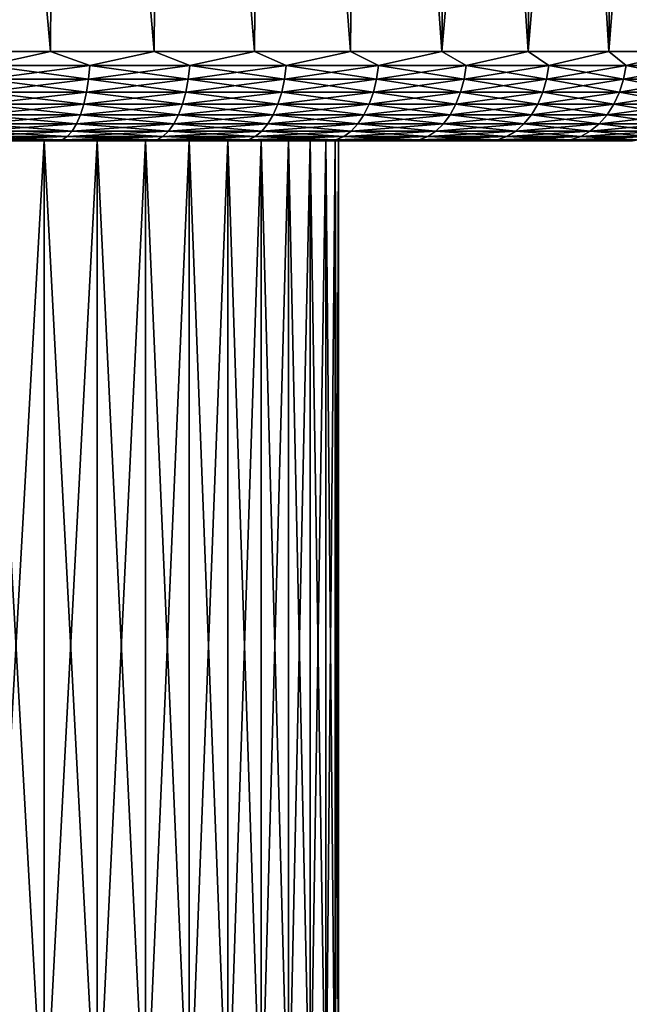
# Model space of a CAD drawing. Header units: metres. Extents: x -150 to 146, y -127 to 82.
# Tile 74 of 256: x -65 to -51, y 35 to 56. Entities that reach past the tile are written whole.
import ezdxf

# ---------------------------------------------------------------- set-up
doc = ezdxf.new("R2010")
doc.units = ezdxf.units.M
doc.layers.add('solid_ELLA_AP_WANNE_SW0001', color=7, linetype='CONTINUOUS')

msp = doc.modelspace()

# ---------------------------------------------------------------- linework, layer by layer
at = {"layer": 'solid_ELLA_AP_WANNE_SW0001'}
for points in [[(-64.155479, 55.466671, -30.194393), (-66.498657, 55.466675, -30.935938), (-66.386978, 80.5, -31.337215)], [(-64.155479, 55.466671, 30.194387), (-66.386879, 80.5, 31.337181), (-66.498657, 55.466675, 30.935932)], [(-64.155479, 55.466671, -30.194393), (-66.386978, 80.5, -31.337215), (-64.013046, 80.5, -30.586546)], [(-64.155479, 55.466671, 30.194387), (-64.012924, 80.5, 30.586496), (-66.386879, 80.5, 31.337181)], [(-61.875938, 55.466671, -29.275658), (-64.155479, 55.466671, -30.194393), (-64.013046, 80.5, -30.586546)], [(-61.875938, 55.466671, 29.275652), (-64.012924, 80.5, 30.586496), (-64.155479, 55.466671, 30.194387)], [(-61.875938, 55.466671, -29.275658), (-64.013046, 80.5, -30.586546), (-61.705914, 80.5, -29.655939)], [(-61.875938, 55.466671, 29.275652), (-61.705772, 80.5, 29.65587), (-64.012924, 80.5, 30.586496)], [(-59.67342, 55.466671, -28.18512), (-61.875938, 55.466671, -29.275658), (-61.705914, 80.5, -29.655939)], [(-59.67342, 55.466671, 28.185114), (-61.705772, 80.5, 29.65587), (-61.875938, 55.466671, 29.275652)], [(-59.67342, 55.466671, -28.18512), (-61.705914, 80.5, -29.655939), (-59.471371, 80.5, -28.549967)], [(-59.67342, 55.466671, 28.185114), (-59.471218, 80.5, 28.549877), (-61.705772, 80.5, 29.65587)], [(-57.560841, 55.466671, -26.92918), (-59.67342, 55.466671, -28.18512), (-59.471371, 80.5, -28.549967)], [(-57.560841, 55.466671, 26.929174), (-59.471218, 80.5, 28.549877), (-59.67342, 55.466671, 28.185114)], [(-57.560841, 55.466671, -26.92918), (-59.471371, 80.5, -28.549967), (-57.335976, 80.5, -27.280058)], [(-57.560841, 55.466671, 26.929174), (-57.335819, 80.5, 27.279949), (-59.471218, 80.5, 28.549877)], [(-55.550602, 55.466671, -25.515211), (-57.560841, 55.466671, -26.92918), (-57.335976, 80.5, -27.280058)], [(-55.550602, 55.466671, 25.515205), (-57.335819, 80.5, 27.279949), (-57.560841, 55.466671, 26.929174)], [(-55.550602, 55.466671, -25.515211), (-57.335976, 80.5, -27.280058), (-55.295624, 80.5, -25.844917)], [(-55.550602, 55.466671, 25.515205), (-55.295467, 80.5, 25.844791), (-57.335819, 80.5, 27.279949)], [(-55.550602, 55.466671, -25.515211), (-55.295624, 80.5, -25.844917), (-53.379036, 80.5, -24.264578)], [(-53.654499, 55.466671, -23.951508), (-55.550602, 55.466671, -25.515211), (-53.379036, 80.5, -24.264578)], [(-53.654499, 55.466671, 23.951502), (-55.295467, 80.5, 25.844791), (-55.550602, 55.466671, 25.515205)], [(-53.654499, 55.466671, 23.951502), (-53.37888, 80.5, 24.264435), (-55.295467, 80.5, 25.844791)], [(-53.654499, 55.466671, -23.951508), (-53.379036, 80.5, -24.264578), (-51.582611, 80.5, -22.535196)], [(-51.883663, 55.466671, -22.247248), (-53.654499, 55.466671, -23.951508), (-51.582611, 80.5, -22.535196)], [(-51.883663, 55.466671, 22.24724), (-53.37888, 80.5, 24.264435), (-53.654499, 55.466671, 23.951502)], [(-51.883663, 55.466671, 22.24724), (-51.582466, 80.5, 22.535038), (-53.37888, 80.5, 24.264435)], [(-51.883663, 55.466671, -22.247248), (-51.582611, 80.5, -22.535196), (-49.927692, 80.5, -20.679173)], [(-50.248478, 55.466671, -20.41243), (-51.883663, 55.466671, -22.247248), (-49.927692, 80.5, -20.679173)], [(-50.248478, 55.466671, 20.412424), (-51.582466, 80.5, 22.535038), (-51.883663, 55.466671, 22.24724)], [(-50.248478, 55.466671, 20.412424), (-49.927555, 80.5, 20.679001), (-51.582466, 80.5, 22.535038)], [(-65.552063, 55.15744, -30.629459), (-66.498657, 55.466675, -30.935938), (-64.155479, 55.466671, -30.194393)], [(-64.155479, 55.466671, 30.194387), (-66.498657, 55.466675, 30.935932), (-65.552063, 55.15744, 30.629454)], [(-65.552063, 55.15744, -30.629459), (-64.155479, 55.466671, -30.194393), (-63.289539, 55.15744, -29.837769)], [(-64.155479, 55.466671, 30.194387), (-65.552063, 55.15744, 30.629454), (-63.289539, 55.15744, 29.837763)], [(-63.289539, 55.15744, -29.837769), (-64.155479, 55.466671, -30.194393), (-61.875938, 55.466671, -29.275658)], [(-61.875938, 55.466671, 29.275652), (-64.155479, 55.466671, 30.194387), (-63.289539, 55.15744, 29.837763)], [(-63.289539, 55.15744, -29.837769), (-61.875938, 55.466671, -29.275658), (-61.092506, 55.15744, -28.879213)], [(-61.875938, 55.466671, 29.275652), (-63.289539, 55.15744, 29.837763), (-61.092506, 55.15744, 28.879206)], [(-61.092506, 55.15744, -28.879213), (-61.875938, 55.466671, -29.275658), (-59.67342, 55.466671, -28.18512)], [(-59.67342, 55.466671, 28.185114), (-61.875938, 55.466671, 29.275652), (-61.092506, 55.15744, 28.879206)], [(-61.092506, 55.15744, -28.879213), (-59.67342, 55.466671, -28.18512), (-58.973248, 55.15744, -27.759151)], [(-59.67342, 55.466671, 28.185114), (-61.092506, 55.15744, 28.879206), (-58.973248, 55.15744, 27.759146)], [(-58.973248, 55.15744, -27.759151), (-59.67342, 55.466671, -28.18512), (-57.560841, 55.466671, -26.92918)], [(-57.560841, 55.466671, 26.929174), (-59.67342, 55.466671, 28.185114), (-58.973248, 55.15744, 27.759146)], [(-58.973248, 55.15744, -27.759151), (-57.560841, 55.466671, -26.92918), (-56.943619, 55.15744, -26.48385)], [(-57.560841, 55.466671, 26.929174), (-58.973248, 55.15744, 27.759146), (-56.943619, 55.15744, 26.483845)], [(-56.943619, 55.15744, -26.48385), (-57.560841, 55.466671, -26.92918), (-55.550602, 55.466671, -25.515211)], [(-55.550602, 55.466671, 25.515205), (-57.560841, 55.466671, 26.929174), (-56.943619, 55.15744, 26.483845)], [(-56.943619, 55.15744, -26.48385), (-55.550602, 55.466671, -25.515211), (-55.014965, 55.15744, -25.060442)], [(-55.550602, 55.466671, 25.515205), (-56.943619, 55.15744, 26.483845), (-55.014965, 55.15744, 25.060436)], [(-55.014965, 55.15744, -25.060442), (-55.550602, 55.466671, -25.515211), (-53.654499, 55.466671, -23.951508)], [(-53.654499, 55.466671, 23.951502), (-55.550602, 55.466671, 25.515205), (-55.014965, 55.15744, 25.060436)], [(-55.014965, 55.15744, -25.060442), (-53.654499, 55.466671, -23.951508), (-53.198078, 55.15744, -23.496885)], [(-53.654499, 55.466671, 23.951502), (-55.014965, 55.15744, 25.060436), (-53.198078, 55.15744, 23.496878)], [(-53.198078, 55.15744, -23.496885), (-53.654499, 55.466671, -23.951508), (-51.883663, 55.466671, -22.247248)], [(-51.883663, 55.466671, 22.24724), (-53.654499, 55.466671, 23.951502), (-53.198078, 55.15744, 23.496878)], [(-53.198078, 55.15744, -23.496885), (-51.883663, 55.466671, -22.247248), (-51.503117, 55.15744, -21.801924)], [(-51.883663, 55.466671, 22.24724), (-53.198078, 55.15744, 23.496878), (-51.503117, 55.15744, 21.801916)], [(-51.503117, 55.15744, -21.801924), (-51.883663, 55.466671, -22.247248), (-50.248478, 55.466671, -20.41243)], [(-50.248478, 55.466671, 20.412424), (-51.883663, 55.466671, 22.24724), (-51.503117, 55.15744, 21.801916)], [(-51.503117, 55.15744, -21.801924), (-50.248478, 55.466671, -20.41243), (-49.93956, 55.15744, -19.985037)], [(-50.248478, 55.466671, 20.412424), (-51.503117, 55.15744, 21.801916), (-49.93956, 55.15744, 19.985029)], [(-63.289539, 55.15744, -29.837769), (-63.317638, 54.856174, -29.766178), (-65.57473, 54.856174, -30.555971)], [(-65.552063, 55.15744, -30.629459), (-63.289539, 55.15744, -29.837769), (-65.57473, 54.856174, -30.555971)], [(-65.57473, 54.856174, 30.555964), (-63.317638, 54.856174, 29.766172), (-65.552063, 55.15744, 30.629454)], [(-63.317638, 54.856174, 29.766172), (-63.289539, 55.15744, 29.837763), (-65.552063, 55.15744, 30.629454)], [(-61.092506, 55.15744, -28.879213), (-61.125874, 54.856174, -28.809923), (-63.317638, 54.856174, -29.766178)], [(-63.289539, 55.15744, -29.837769), (-61.092506, 55.15744, -28.879213), (-63.317638, 54.856174, -29.766178)], [(-63.317638, 54.856174, 29.766172), (-61.125874, 54.856174, 28.809916), (-63.289539, 55.15744, 29.837763)], [(-61.125874, 54.856174, 28.809916), (-61.092506, 55.15744, 28.879206), (-63.289539, 55.15744, 29.837763)], [(-58.973248, 55.15744, -27.759151), (-59.0117, 54.856174, -27.692549), (-61.125874, 54.856174, -28.809923)], [(-61.092506, 55.15744, -28.879213), (-58.973248, 55.15744, -27.759151), (-61.125874, 54.856174, -28.809923)], [(-61.125874, 54.856174, 28.809916), (-59.0117, 54.856174, 27.692543), (-61.092506, 55.15744, 28.879206)], [(-59.0117, 54.856174, 27.692543), (-58.973248, 55.15744, 27.759146), (-61.092506, 55.15744, 28.879206)], [(-56.943619, 55.15744, -26.48385), (-56.986938, 54.856174, -26.420309), (-59.0117, 54.856174, -27.692549)], [(-58.973248, 55.15744, -27.759151), (-56.943619, 55.15744, -26.48385), (-59.0117, 54.856174, -27.692549)], [(-59.0117, 54.856174, 27.692543), (-56.986938, 54.856174, 26.420301), (-58.973248, 55.15744, 27.759146)], [(-56.986938, 54.856174, 26.420301), (-56.943619, 55.15744, 26.483845), (-58.973248, 55.15744, 27.759146)], [(-55.014965, 55.15744, -25.060442), (-55.062916, 54.856174, -25.000315), (-56.986938, 54.856174, -26.420309)], [(-56.943619, 55.15744, -26.48385), (-55.014965, 55.15744, -25.060442), (-56.986938, 54.856174, -26.420309)], [(-56.986938, 54.856174, 26.420301), (-55.062916, 54.856174, 25.000307), (-56.943619, 55.15744, 26.483845)], [(-55.062916, 54.856174, 25.000307), (-55.014965, 55.15744, 25.060436), (-56.943619, 55.15744, 26.483845)], [(-53.198078, 55.15744, -23.496885), (-53.250389, 54.856174, -23.440508), (-55.062916, 54.856174, -25.000315)], [(-55.014965, 55.15744, -25.060442), (-53.198078, 55.15744, -23.496885), (-55.062916, 54.856174, -25.000315)], [(-55.062916, 54.856174, 25.000307), (-53.250389, 54.856174, 23.440502), (-55.014965, 55.15744, 25.060436)], [(-53.250389, 54.856174, 23.440502), (-53.198078, 55.15744, 23.496878), (-55.014965, 55.15744, 25.060436)], [(-51.503117, 55.15744, -21.801924), (-51.559494, 54.856174, -21.749613), (-53.250389, 54.856174, -23.440508)], [(-53.198078, 55.15744, -23.496885), (-51.503117, 55.15744, -21.801924), (-53.250389, 54.856174, -23.440508)], [(-53.250389, 54.856174, 23.440502), (-51.559494, 54.856174, 21.749607), (-53.198078, 55.15744, 23.496878)], [(-51.559494, 54.856174, 21.749607), (-51.503117, 55.15744, 21.801916), (-53.198078, 55.15744, 23.496878)], [(-49.93956, 55.15744, -19.985037), (-49.999687, 54.856174, -19.937086), (-51.559494, 54.856174, -21.749613)], [(-51.503117, 55.15744, -21.801924), (-49.93956, 55.15744, -19.985037), (-51.559494, 54.856174, -21.749613)], [(-51.559494, 54.856174, 21.749607), (-49.999687, 54.856174, 19.93708), (-51.503117, 55.15744, 21.801916)], [(-49.999687, 54.856174, 19.93708), (-49.93956, 55.15744, 19.985029), (-51.503117, 55.15744, 21.801916)], [(-63.317638, 54.856174, -29.766178), (-63.362453, 54.570469, -29.651987), (-65.610893, 54.570469, -30.438749)], [(-65.57473, 54.856174, -30.555971), (-63.317638, 54.856174, -29.766178), (-65.610893, 54.570469, -30.438749)], [(-65.610893, 54.570469, 30.438744), (-63.362453, 54.570469, 29.651981), (-65.57473, 54.856174, 30.555964)], [(-63.362453, 54.570469, 29.651981), (-63.317638, 54.856174, 29.766172), (-65.57473, 54.856174, 30.555964)], [(-61.125874, 54.856174, -28.809923), (-61.1791, 54.570469, -28.6994), (-63.362453, 54.570469, -29.651987)], [(-63.317638, 54.856174, -29.766178), (-61.125874, 54.856174, -28.809923), (-63.362453, 54.570469, -29.651987)], [(-63.362453, 54.570469, 29.651981), (-61.1791, 54.570469, 28.699394), (-63.317638, 54.856174, 29.766172)], [(-61.1791, 54.570469, 28.699394), (-61.125874, 54.856174, 28.809916), (-63.317638, 54.856174, 29.766172)], [(-59.0117, 54.856174, -27.692549), (-59.073036, 54.570469, -27.586313), (-61.1791, 54.570469, -28.6994)], [(-61.125874, 54.856174, -28.809923), (-59.0117, 54.856174, -27.692549), (-61.1791, 54.570469, -28.6994)], [(-61.1791, 54.570469, 28.699394), (-59.073036, 54.570469, 27.586308), (-61.125874, 54.856174, 28.809916)], [(-59.073036, 54.570469, 27.586308), (-59.0117, 54.856174, 27.692543), (-61.125874, 54.856174, 28.809916)], [(-56.986938, 54.856174, -26.420309), (-57.056042, 54.570469, -26.318953), (-59.073036, 54.570469, -27.586313)], [(-59.0117, 54.856174, -27.692549), (-56.986938, 54.856174, -26.420309), (-59.073036, 54.570469, -27.586313)], [(-59.073036, 54.570469, 27.586308), (-57.056042, 54.570469, 26.318947), (-59.0117, 54.856174, 27.692543)], [(-57.056042, 54.570469, 26.318947), (-56.986938, 54.856174, 26.420301), (-59.0117, 54.856174, 27.692543)], [(-55.062916, 54.856174, -25.000315), (-55.1394, 54.570469, -24.904406), (-57.056042, 54.570469, -26.318953)], [(-56.986938, 54.856174, -26.420309), (-55.062916, 54.856174, -25.000315), (-57.056042, 54.570469, -26.318953)], [(-57.056042, 54.570469, 26.318947), (-55.1394, 54.570469, 24.9044), (-56.986938, 54.856174, 26.420301)], [(-55.1394, 54.570469, 24.9044), (-55.062916, 54.856174, 25.000307), (-56.986938, 54.856174, 26.420301)], [(-53.250389, 54.856174, -23.440508), (-53.333828, 54.570469, -23.350584), (-55.1394, 54.570469, -24.904406)], [(-55.062916, 54.856174, -25.000315), (-53.250389, 54.856174, -23.440508), (-55.1394, 54.570469, -24.904406)], [(-55.1394, 54.570469, 24.9044), (-53.333828, 54.570469, 23.350578), (-55.062916, 54.856174, 25.000307)], [(-53.333828, 54.570469, 23.350578), (-53.250389, 54.856174, 23.440502), (-55.062916, 54.856174, 25.000307)], [(-51.559494, 54.856174, -21.749613), (-51.649418, 54.570469, -21.666176), (-53.333828, 54.570469, -23.350584)], [(-53.250389, 54.856174, -23.440508), (-51.559494, 54.856174, -21.749613), (-53.333828, 54.570469, -23.350584)], [(-53.333828, 54.570469, 23.350578), (-51.649418, 54.570469, 21.66617), (-53.250389, 54.856174, 23.440502)], [(-51.649418, 54.570469, 21.66617), (-51.559494, 54.856174, 21.749607), (-53.250389, 54.856174, 23.440502)], [(-49.999687, 54.856174, -19.937086), (-50.095596, 54.570469, -19.860601), (-51.649418, 54.570469, -21.666176)], [(-51.559494, 54.856174, -21.749613), (-49.999687, 54.856174, -19.937086), (-51.649418, 54.570469, -21.666176)], [(-51.649418, 54.570469, 21.66617), (-50.095596, 54.570469, 19.860596), (-51.559494, 54.856174, 21.749607)], [(-50.095596, 54.570469, 19.860596), (-49.999687, 54.856174, 19.93708), (-51.559494, 54.856174, 21.749607)], [(-63.362453, 54.570469, -29.651987), (-63.422905, 54.307232, -29.497955), (-65.65966, 54.307232, -30.28063)], [(-65.610893, 54.570469, -30.438749), (-63.362453, 54.570469, -29.651987), (-65.65966, 54.307232, -30.28063)], [(-65.65966, 54.307232, 30.280624), (-63.422905, 54.307232, 29.49795), (-65.610893, 54.570469, 30.438744)], [(-63.422905, 54.307232, 29.49795), (-63.362453, 54.570469, 29.651981), (-65.610893, 54.570469, 30.438744)], [(-61.1791, 54.570469, -28.6994), (-61.250893, 54.307232, -28.550316), (-63.422905, 54.307232, -29.497955)], [(-63.362453, 54.570469, -29.651987), (-61.1791, 54.570469, -28.6994), (-63.422905, 54.307232, -29.497955)], [(-63.422905, 54.307232, 29.49795), (-61.250893, 54.307232, 28.55031), (-63.362453, 54.570469, 29.651981)], [(-61.250893, 54.307232, 28.55031), (-61.1791, 54.570469, 28.699394), (-63.362453, 54.570469, 29.651981)], [(-59.073036, 54.570469, -27.586313), (-59.155773, 54.307232, -27.44301), (-61.250893, 54.307232, -28.550316)], [(-61.1791, 54.570469, -28.6994), (-59.073036, 54.570469, -27.586313), (-61.250893, 54.307232, -28.550316)], [(-61.250893, 54.307232, 28.55031), (-59.155773, 54.307232, 27.443005), (-61.1791, 54.570469, 28.699394)], [(-59.155773, 54.307232, 27.443005), (-59.073036, 54.570469, 27.586308), (-61.1791, 54.570469, 28.699394)], [(-57.056042, 54.570469, -26.318953), (-57.149258, 54.307232, -26.182234), (-59.155773, 54.307232, -27.44301)], [(-59.073036, 54.570469, -27.586313), (-57.056042, 54.570469, -26.318953), (-59.155773, 54.307232, -27.44301)], [(-59.155773, 54.307232, 27.443005), (-57.149258, 54.307232, 26.182228), (-59.073036, 54.570469, 27.586308)], [(-57.149258, 54.307232, 26.182228), (-57.056042, 54.570469, 26.318947), (-59.073036, 54.570469, 27.586308)], [(-55.1394, 54.570469, -24.904406), (-55.242569, 54.307232, -24.775036), (-57.149258, 54.307232, -26.182234)], [(-57.056042, 54.570469, -26.318953), (-55.1394, 54.570469, -24.904406), (-57.149258, 54.307232, -26.182234)], [(-57.149258, 54.307232, 26.182228), (-55.242569, 54.307232, 24.77503), (-57.056042, 54.570469, 26.318947)], [(-55.242569, 54.307232, 24.77503), (-55.1394, 54.570469, 24.9044), (-57.056042, 54.570469, 26.318947)], [(-53.333828, 54.570469, -23.350584), (-53.446377, 54.307232, -23.229284), (-55.242569, 54.307232, -24.775036)], [(-55.1394, 54.570469, -24.904406), (-53.333828, 54.570469, -23.350584), (-55.242569, 54.307232, -24.775036)], [(-55.242569, 54.307232, 24.77503), (-53.446377, 54.307232, 23.229279), (-55.1394, 54.570469, 24.9044)], [(-53.446377, 54.307232, 23.229279), (-53.333828, 54.570469, 23.350578), (-55.1394, 54.570469, 24.9044)], [(-51.649418, 54.570469, -21.666176), (-51.770718, 54.307228, -21.553627), (-53.446377, 54.307232, -23.229284)], [(-53.333828, 54.570469, -23.350584), (-51.649418, 54.570469, -21.666176), (-53.446377, 54.307232, -23.229284)], [(-53.446377, 54.307232, 23.229279), (-51.770718, 54.307228, 21.553621), (-53.333828, 54.570469, 23.350578)], [(-51.770718, 54.307228, 21.553621), (-51.649418, 54.570469, 21.66617), (-53.333828, 54.570469, 23.350578)], [(-50.095596, 54.570469, -19.860601), (-50.224968, 54.307228, -19.757433), (-51.770718, 54.307228, -21.553627)], [(-51.649418, 54.570469, -21.666176), (-50.095596, 54.570469, -19.860601), (-51.770718, 54.307228, -21.553627)], [(-51.770718, 54.307228, 21.553621), (-50.224968, 54.307228, 19.757427), (-51.649418, 54.570469, 21.66617)], [(-50.224968, 54.307228, 19.757427), (-50.095596, 54.570469, 19.860596), (-51.649418, 54.570469, 21.66617)], [(-63.422905, 54.307232, -29.497955), (-63.497536, 54.072819, -29.307804), (-65.719872, 54.072819, -30.085434)], [(-65.65966, 54.307232, -30.28063), (-63.422905, 54.307232, -29.497955), (-65.719872, 54.072819, -30.085434)], [(-65.719872, 54.072819, 30.085428), (-63.497536, 54.072819, 29.307798), (-65.65966, 54.307232, 30.280624)], [(-63.497536, 54.072819, 29.307798), (-63.422905, 54.307232, 29.49795), (-65.65966, 54.307232, 30.280624)], [(-61.250893, 54.307232, -28.550316), (-61.339523, 54.072819, -28.366274), (-63.497536, 54.072819, -29.307804)], [(-63.422905, 54.307232, -29.497955), (-61.250893, 54.307232, -28.550316), (-63.497536, 54.072819, -29.307804)], [(-63.497536, 54.072819, 29.307798), (-61.339523, 54.072819, 28.366266), (-63.422905, 54.307232, 29.49795)], [(-61.339523, 54.072819, 28.366266), (-61.250893, 54.307232, 28.55031), (-63.422905, 54.307232, 29.49795)], [(-59.155773, 54.307232, -27.44301), (-59.257908, 54.072819, -27.266108), (-61.339523, 54.072819, -28.366274)], [(-61.250893, 54.307232, -28.550316), (-59.155773, 54.307232, -27.44301), (-61.339523, 54.072819, -28.366274)], [(-61.339523, 54.072819, 28.366266), (-59.257908, 54.072819, 27.2661), (-61.250893, 54.307232, 28.55031)], [(-59.257908, 54.072819, 27.2661), (-59.155773, 54.307232, 27.443005), (-61.250893, 54.307232, 28.55031)], [(-57.149258, 54.307232, -26.182234), (-57.264328, 54.072819, -26.013456), (-59.257908, 54.072819, -27.266108)], [(-59.155773, 54.307232, -27.44301), (-57.149258, 54.307232, -26.182234), (-59.257908, 54.072819, -27.266108)], [(-59.257908, 54.072819, 27.2661), (-57.264328, 54.072819, 26.013451), (-59.155773, 54.307232, 27.443005)], [(-57.264328, 54.072819, 26.013451), (-57.149258, 54.307232, 26.182228), (-59.155773, 54.307232, 27.443005)], [(-55.242569, 54.307232, -24.775036), (-55.36993, 54.072819, -24.61533), (-57.264328, 54.072819, -26.013456)], [(-57.149258, 54.307232, -26.182234), (-55.242569, 54.307232, -24.775036), (-57.264328, 54.072819, -26.013456)], [(-57.264328, 54.072819, 26.013451), (-55.36993, 54.072819, 24.615324), (-57.149258, 54.307232, 26.182228)], [(-55.36993, 54.072819, 24.615324), (-55.242569, 54.307232, 24.77503), (-57.149258, 54.307232, 26.182228)], [(-53.446377, 54.307232, -23.229284), (-53.585316, 54.072819, -23.079544), (-55.36993, 54.072819, -24.61533)], [(-55.242569, 54.307232, -24.775036), (-53.446377, 54.307232, -23.229284), (-55.36993, 54.072819, -24.61533)], [(-55.36993, 54.072819, 24.615324), (-53.585316, 54.072819, 23.079538), (-55.242569, 54.307232, 24.77503)], [(-53.585316, 54.072819, 23.079538), (-53.446377, 54.307232, 23.229279), (-55.242569, 54.307232, 24.77503)], [(-53.446377, 54.307232, -23.229284), (-51.770718, 54.307228, -21.553627), (-53.585316, 54.072819, -23.079544)], [(-53.585316, 54.072819, 23.079538), (-51.92046, 54.072819, 21.41468), (-53.446377, 54.307232, 23.229279)], [(-51.770718, 54.307228, -21.553627), (-51.92046, 54.072819, -21.414688), (-53.585316, 54.072819, -23.079544)], [(-51.92046, 54.072819, 21.41468), (-51.770718, 54.307228, 21.553621), (-53.446377, 54.307232, 23.229279)], [(-50.224968, 54.307228, -19.757433), (-50.38467, 54.072819, -19.630072), (-51.92046, 54.072819, -21.414688)], [(-51.770718, 54.307228, -21.553627), (-50.224968, 54.307228, -19.757433), (-51.92046, 54.072819, -21.414688)], [(-51.92046, 54.072819, 21.41468), (-50.38467, 54.072819, 19.630066), (-51.770718, 54.307228, 21.553621)], [(-50.38467, 54.072819, 19.630066), (-50.224968, 54.307228, 19.757427), (-51.770718, 54.307228, 21.553621)], [(-63.497536, 54.072819, -29.307804), (-63.584538, 53.872902, -29.08613), (-65.790062, 53.872902, -29.857878)], [(-65.719872, 54.072819, -30.085434), (-63.497536, 54.072819, -29.307804), (-65.790062, 53.872902, -29.857878)], [(-65.790062, 53.872902, 29.857872), (-63.584538, 53.872902, 29.086124), (-65.719872, 54.072819, 30.085428)], [(-63.584538, 53.872902, 29.086124), (-63.497536, 54.072819, 29.307798), (-65.719872, 54.072819, 30.085428)], [(-61.339523, 54.072819, -28.366274), (-61.442848, 53.872902, -28.15172), (-63.584538, 53.872902, -29.08613)], [(-63.497536, 54.072819, -29.307804), (-61.339523, 54.072819, -28.366274), (-63.584538, 53.872902, -29.08613)], [(-63.584538, 53.872902, 29.086124), (-61.442848, 53.872902, 28.151714), (-63.497536, 54.072819, 29.307798)], [(-61.442848, 53.872902, 28.151714), (-61.339523, 54.072819, 28.366266), (-63.497536, 54.072819, 29.307798)], [(-59.257908, 54.072819, -27.266108), (-59.376976, 53.872902, -27.059875), (-61.442848, 53.872902, -28.15172)], [(-61.339523, 54.072819, -28.366274), (-59.257908, 54.072819, -27.266108), (-61.442848, 53.872902, -28.15172)], [(-61.442848, 53.872902, 28.151714), (-59.376976, 53.872902, 27.05987), (-61.339523, 54.072819, 28.366266)], [(-59.376976, 53.872902, 27.05987), (-59.257908, 54.072819, 27.2661), (-61.339523, 54.072819, 28.366266)], [(-57.264328, 54.072819, -26.013456), (-57.398472, 53.872902, -25.8167), (-59.376976, 53.872902, -27.059875)], [(-59.257908, 54.072819, -27.266108), (-57.264328, 54.072819, -26.013456), (-59.376976, 53.872902, -27.059875)], [(-59.376976, 53.872902, 27.05987), (-57.398472, 53.872902, 25.816694), (-59.257908, 54.072819, 27.2661)], [(-57.398472, 53.872902, 25.816694), (-57.264328, 54.072819, 26.013451), (-59.257908, 54.072819, 27.2661)], [(-55.36993, 54.072819, -24.61533), (-55.518406, 53.872902, -24.429148), (-57.398472, 53.872902, -25.8167)], [(-57.264328, 54.072819, -26.013456), (-55.36993, 54.072819, -24.61533), (-57.398472, 53.872902, -25.8167)], [(-57.398472, 53.872902, 25.816694), (-55.518406, 53.872902, 24.429142), (-57.264328, 54.072819, 26.013451)], [(-55.518406, 53.872902, 24.429142), (-55.36993, 54.072819, 24.615324), (-57.264328, 54.072819, 26.013451)], [(-53.585316, 54.072819, -23.079544), (-53.747288, 53.872902, -22.904978), (-55.518406, 53.872902, -24.429148)], [(-55.36993, 54.072819, -24.61533), (-53.585316, 54.072819, -23.079544), (-55.518406, 53.872902, -24.429148)], [(-55.518406, 53.872902, 24.429142), (-53.747288, 53.872902, 22.904972), (-55.36993, 54.072819, 24.615324)], [(-53.747288, 53.872902, 22.904972), (-53.585316, 54.072819, 23.079538), (-55.36993, 54.072819, 24.615324)], [(-51.92046, 54.072819, -21.414688), (-52.095024, 53.872902, -21.252714), (-53.747288, 53.872902, -22.904978)], [(-53.585316, 54.072819, -23.079544), (-51.92046, 54.072819, -21.414688), (-53.747288, 53.872902, -22.904978)], [(-53.747288, 53.872902, 22.904972), (-52.095024, 53.872902, 21.252708), (-53.585316, 54.072819, 23.079538)], [(-52.095024, 53.872902, 21.252708), (-51.92046, 54.072819, 21.41468), (-53.585316, 54.072819, 23.079538)], [(-50.38467, 54.072819, -19.630072), (-50.570854, 53.872902, -19.481596), (-52.095024, 53.872902, -21.252714)], [(-51.92046, 54.072819, -21.414688), (-50.38467, 54.072819, -19.630072), (-52.095024, 53.872902, -21.252714)], [(-52.095024, 53.872902, 21.252708), (-50.570854, 53.872902, 19.48159), (-51.92046, 54.072819, 21.41468)], [(-50.570854, 53.872902, 19.48159), (-50.38467, 54.072819, 19.630066), (-51.92046, 54.072819, 21.41468)], [(-63.681805, 53.712307, -28.838291), (-63.786995, 53.594921, -28.570276), (-65.953407, 53.594921, -29.328339)], [(-65.868538, 53.712307, -29.603464), (-63.681805, 53.712307, -28.838291), (-65.953407, 53.594921, -29.328339)], [(-65.953407, 53.594921, 29.328331), (-63.786995, 53.594921, 28.570271), (-65.868538, 53.712307, 29.603456)], [(-63.584538, 53.872902, -29.08613), (-63.681805, 53.712307, -28.838291), (-65.868538, 53.712307, -29.603464)], [(-65.790062, 53.872902, -29.857878), (-63.584538, 53.872902, -29.08613), (-65.868538, 53.712307, -29.603464)], [(-65.868538, 53.712307, 29.603456), (-63.681805, 53.712307, 28.838285), (-65.790062, 53.872902, 29.857872)], [(-63.786995, 53.594921, 28.570271), (-63.681805, 53.712307, 28.838285), (-65.868538, 53.712307, 29.603456)], [(-63.681805, 53.712307, 28.838285), (-63.584538, 53.872902, 29.086124), (-65.790062, 53.872902, 29.857872)], [(-61.558365, 53.712307, -27.911844), (-61.683289, 53.594921, -27.652439), (-63.786995, 53.594921, -28.570276)], [(-63.681805, 53.712307, -28.838291), (-61.558365, 53.712307, -27.911844), (-63.786995, 53.594921, -28.570276)], [(-63.786995, 53.594921, 28.570271), (-61.683289, 53.594921, 27.652433), (-63.681805, 53.712307, 28.838285)], [(-61.442848, 53.872902, -28.15172), (-61.558365, 53.712307, -27.911844), (-63.681805, 53.712307, -28.838291)], [(-63.584538, 53.872902, -29.08613), (-61.442848, 53.872902, -28.15172), (-63.681805, 53.712307, -28.838291)], [(-63.681805, 53.712307, 28.838285), (-61.558365, 53.712307, 27.911839), (-63.584538, 53.872902, 29.086124)], [(-61.683289, 53.594921, 27.652433), (-61.558365, 53.712307, 27.911839), (-63.681805, 53.712307, 28.838285)], [(-61.558365, 53.712307, 27.911839), (-61.442848, 53.872902, 28.151714), (-63.584538, 53.872902, 29.086124)], [(-59.510098, 53.712307, -26.829302), (-59.654057, 53.594921, -26.57996), (-61.683289, 53.594921, -27.652439)], [(-61.558365, 53.712307, -27.911844), (-59.510098, 53.712307, -26.829302), (-61.683289, 53.594921, -27.652439)], [(-61.683289, 53.594921, 27.652433), (-59.654057, 53.594921, 26.579952), (-61.558365, 53.712307, 27.911839)], [(-59.376976, 53.872902, -27.059875), (-59.510098, 53.712307, -26.829302), (-61.558365, 53.712307, -27.911844)], [(-61.442848, 53.872902, -28.15172), (-59.376976, 53.872902, -27.059875), (-61.558365, 53.712307, -27.911844)], [(-61.558365, 53.712307, 27.911839), (-59.510098, 53.712307, 26.829296), (-61.442848, 53.872902, 28.151714)], [(-59.654057, 53.594921, 26.579952), (-59.510098, 53.712307, 26.829296), (-61.558365, 53.712307, 27.911839)], [(-59.510098, 53.712307, 26.829296), (-59.376976, 53.872902, 27.05987), (-61.442848, 53.872902, 28.151714)], [(-57.548454, 53.712307, -25.59672), (-57.710644, 53.594921, -25.358831), (-59.654057, 53.594921, -26.57996)], [(-59.510098, 53.712307, -26.829302), (-57.548454, 53.712307, -25.59672), (-59.654057, 53.594921, -26.57996)], [(-59.654057, 53.594921, 26.579952), (-57.710644, 53.594921, 25.358826), (-59.510098, 53.712307, 26.829296)], [(-57.398472, 53.872902, -25.8167), (-57.548454, 53.712307, -25.59672), (-59.510098, 53.712307, -26.829302)], [(-59.376976, 53.872902, -27.059875), (-57.398472, 53.872902, -25.8167), (-59.510098, 53.712307, -26.829302)], [(-59.510098, 53.712307, 26.829296), (-57.548454, 53.712307, 25.596714), (-59.376976, 53.872902, 27.05987)], [(-57.710644, 53.594921, 25.358826), (-57.548454, 53.712307, 25.596714), (-59.510098, 53.712307, 26.829296)], [(-57.548454, 53.712307, 25.596714), (-57.398472, 53.872902, 25.816694), (-59.376976, 53.872902, 27.05987)], [(-55.684406, 53.712307, -24.220991), (-55.863918, 53.594921, -23.995888), (-57.710644, 53.594921, -25.358831)], [(-57.548454, 53.712307, -25.59672), (-55.684406, 53.712307, -24.220991), (-57.710644, 53.594921, -25.358831)], [(-57.710644, 53.594921, 25.358826), (-55.863918, 53.594921, 23.995882), (-57.548454, 53.712307, 25.596714)], [(-55.518406, 53.872902, -24.429148), (-55.684406, 53.712307, -24.220991), (-57.548454, 53.712307, -25.59672)], [(-57.398472, 53.872902, -25.8167), (-55.518406, 53.872902, -24.429148), (-57.548454, 53.712307, -25.59672)], [(-57.548454, 53.712307, 25.596714), (-55.684406, 53.712307, 24.220985), (-57.398472, 53.872902, 25.816694)], [(-55.863918, 53.594921, 23.995882), (-55.684406, 53.712307, 24.220985), (-57.548454, 53.712307, 25.596714)], [(-55.684406, 53.712307, 24.220985), (-55.518406, 53.872902, 24.429142), (-57.398472, 53.872902, 25.816694)], [(-53.928379, 53.712307, -22.709808), (-54.124214, 53.594921, -22.498751), (-55.863918, 53.594921, -23.995888)], [(-55.684406, 53.712307, -24.220991), (-53.928379, 53.712307, -22.709808), (-55.863918, 53.594921, -23.995888)], [(-55.863918, 53.594921, 23.995882), (-54.124214, 53.594921, 22.498743), (-55.684406, 53.712307, 24.220985)], [(-53.747288, 53.872902, -22.904978), (-53.928379, 53.712307, -22.709808), (-55.684406, 53.712307, -24.220991)], [(-55.518406, 53.872902, -24.429148), (-53.747288, 53.872902, -22.904978), (-55.684406, 53.712307, -24.220991)], [(-55.684406, 53.712307, 24.220985), (-53.928379, 53.712307, 22.709803), (-55.518406, 53.872902, 24.429142)], [(-54.124214, 53.594921, 22.498743), (-53.928379, 53.712307, 22.709803), (-55.684406, 53.712307, 24.220985)], [(-53.928379, 53.712307, 22.709803), (-53.747288, 53.872902, 22.904972), (-55.518406, 53.872902, 24.429142)], [(-52.290195, 53.712307, -21.071623), (-52.501251, 53.594921, -20.87579), (-54.124214, 53.594921, -22.498751)], [(-53.928379, 53.712307, -22.709808), (-52.290195, 53.712307, -21.071623), (-54.124214, 53.594921, -22.498751)], [(-54.124214, 53.594921, 22.498743), (-52.501251, 53.594921, 20.875784), (-53.928379, 53.712307, 22.709803)], [(-52.095024, 53.872902, -21.252714), (-52.290195, 53.712307, -21.071623), (-53.928379, 53.712307, -22.709808)], [(-53.747288, 53.872902, -22.904978), (-52.095024, 53.872902, -21.252714), (-53.928379, 53.712307, -22.709808)], [(-53.928379, 53.712307, 22.709803), (-52.290195, 53.712307, 21.071617), (-53.747288, 53.872902, 22.904972)], [(-52.501251, 53.594921, 20.875784), (-52.290195, 53.712307, 21.071617), (-53.928379, 53.712307, 22.709803)], [(-52.290195, 53.712307, 21.071617), (-52.095024, 53.872902, 21.252708), (-53.747288, 53.872902, 22.904972)], [(-50.779011, 53.712307, -19.315596), (-51.004112, 53.594921, -19.136084), (-52.501251, 53.594921, -20.87579)], [(-52.290195, 53.712307, -21.071623), (-50.779011, 53.712307, -19.315596), (-52.501251, 53.594921, -20.87579)], [(-52.501251, 53.594921, 20.875784), (-51.004112, 53.594921, 19.136078), (-52.290195, 53.712307, 21.071617)], [(-50.570854, 53.872902, -19.481596), (-50.779011, 53.712307, -19.315596), (-52.290195, 53.712307, -21.071623)], [(-52.095024, 53.872902, -21.252714), (-50.570854, 53.872902, -19.481596), (-52.290195, 53.712307, -21.071623)], [(-52.290195, 53.712307, 21.071617), (-50.779011, 53.712307, 19.31559), (-52.095024, 53.872902, 21.252708)], [(-51.004112, 53.594921, 19.136078), (-50.779011, 53.712307, 19.31559), (-52.290195, 53.712307, 21.071617)], [(-50.779011, 53.712307, 19.31559), (-50.570854, 53.872902, 19.48159), (-52.095024, 53.872902, 21.252708)], [(-63.786995, 53.594921, -28.570276), (-63.897556, 53.523579, -28.288565), (-66.04261, 53.523579, -29.039152)], [(-65.953407, 53.594921, -29.328339), (-63.786995, 53.594921, -28.570276), (-66.04261, 53.523579, -29.039152)], [(-66.04261, 53.523579, 29.039145), (-63.897556, 53.523579, 28.288559), (-65.953407, 53.594921, 29.328331)], [(-66.04261, 53.523579, -29.039152), (-63.897556, 53.523579, -28.288565), (-65.693817, 53.5, -28.60607)], [(-64.578964, 53.5, 28.219315), (-63.897556, 53.523579, 28.288559), (-66.04261, 53.523579, 29.039145)], [(-65.692993, 53.5, 28.605797), (-64.578964, 53.5, 28.219315), (-66.04261, 53.523579, 29.039145)], [(-63.897556, 53.523579, 28.288559), (-63.786995, 53.594921, 28.570271), (-65.953407, 53.594921, 29.328331)], [(-63.897556, 53.523579, -28.288565), (-64.579796, 53.5, -28.219627), (-65.693817, 53.5, -28.60607)], [(-64.579796, 53.5, -28.219627), (-65.537483, 53.5, -14.332773), (-65.693817, 53.5, -28.60607)], [(-65.692993, 53.5, 28.605797), (-65.537483, 53.5, 14.332769), (-64.578964, 53.5, 28.219315)], [(-64.29287, 53.5, -13.428856), (-64.291565, 31.300001, -13.427958), (-65.538345, 31.300001, -14.333797)], [(-65.537483, 53.5, -14.332773), (-64.29287, 53.5, -13.428856), (-65.538345, 31.300001, -14.333797)], [(-65.537483, 53.5, 14.332769), (-65.538345, 31.300001, 14.333794), (-64.291565, 31.300001, 13.427954)], [(-64.29287, 53.5, 13.428852), (-65.537483, 53.5, 14.332769), (-64.291565, 31.300001, 13.427954)], [(-64.578964, 53.5, 28.219315), (-65.537483, 53.5, 14.332769), (-64.29287, 53.5, 13.428852)], [(-64.579796, 53.5, -28.219627), (-64.29287, 53.5, -13.428856), (-65.537483, 53.5, -14.332773)], [(-63.897556, 53.523579, -28.288565), (-63.480801, 53.5, -27.788738), (-64.579796, 53.5, -28.219627)], [(-63.480801, 53.5, -27.788738), (-64.29287, 53.5, -13.428856), (-64.579796, 53.5, -28.219627)], [(-64.578964, 53.5, 28.219315), (-63.479958, 53.5, 27.788383), (-63.897556, 53.523579, 28.288559)], [(-64.578964, 53.5, 28.219315), (-64.29287, 53.5, 13.428852), (-63.479958, 53.5, 27.788383)], [(-64.29287, 53.5, -13.428856), (-63.130493, 53.5, -12.412956), (-64.291565, 31.300001, -13.427958)], [(-64.29287, 53.5, 13.428852), (-64.291565, 31.300001, 13.427954), (-63.130997, 31.300001, 12.414)], [(-63.130493, 53.5, 12.412953), (-64.29287, 53.5, 13.428852), (-63.130997, 31.300001, 12.414)], [(-63.479958, 53.5, 27.788383), (-64.29287, 53.5, 13.428852), (-63.130493, 53.5, 12.412953)], [(-63.480801, 53.5, -27.788738), (-63.130493, 53.5, -12.412956), (-64.29287, 53.5, -13.428856)], [(-63.130493, 53.5, -12.412956), (-63.131001, 31.300001, -12.414003), (-64.291565, 31.300001, -13.427958)], [(-61.683289, 53.594921, -27.652439), (-61.814594, 53.523579, -27.379778), (-63.897556, 53.523579, -28.288565)], [(-63.786995, 53.594921, -28.570276), (-61.683289, 53.594921, -27.652439), (-63.897556, 53.523579, -28.288565)], [(-63.897556, 53.523579, 28.288559), (-61.814594, 53.523579, 27.379772), (-63.786995, 53.594921, 28.570271)], [(-63.897556, 53.523579, -28.288565), (-61.814594, 53.523579, -27.379778), (-63.480801, 53.5, -27.788738)], [(-62.394981, 53.5, 27.313032), (-61.814594, 53.523579, 27.379772), (-63.897556, 53.523579, 28.288559)], [(-63.479958, 53.5, 27.788383), (-62.394981, 53.5, 27.313032), (-63.897556, 53.523579, 28.288559)], [(-61.814594, 53.523579, 27.379772), (-61.683289, 53.594921, 27.652433), (-63.786995, 53.594921, 28.570271)], [(-61.814594, 53.523579, -27.379778), (-62.395828, 53.5, -27.313431), (-63.480801, 53.5, -27.788738)], [(-62.395828, 53.5, -27.313431), (-63.130493, 53.5, -12.412956), (-63.480801, 53.5, -27.788738)], [(-63.479958, 53.5, 27.788383), (-63.130493, 53.5, 12.412953), (-62.394981, 53.5, 27.313032)], [(-62.066982, 53.5, -11.301111), (-62.065998, 31.300001, -11.300099), (-63.131001, 31.300001, -12.414003)], [(-63.130493, 53.5, -12.412956), (-62.066982, 53.5, -11.301111), (-63.131001, 31.300001, -12.414003)], [(-63.130493, 53.5, 12.412953), (-63.130997, 31.300001, 12.414), (-62.065998, 31.300001, 11.300096)], [(-62.066982, 53.5, 11.301108), (-63.130493, 53.5, 12.412953), (-62.065998, 31.300001, 11.300096)], [(-62.394981, 53.5, 27.313032), (-63.130493, 53.5, 12.412953), (-62.066982, 53.5, 11.301108)], [(-62.395828, 53.5, -27.313431), (-62.066982, 53.5, -11.301111), (-63.130493, 53.5, -12.412956)], [(-61.814594, 53.523579, -27.379778), (-61.329849, 53.5, -26.796026), (-62.395828, 53.5, -27.313431)], [(-61.329849, 53.5, -26.796026), (-62.066982, 53.5, -11.301111), (-62.395828, 53.5, -27.313431)], [(-62.394981, 53.5, 27.313032), (-61.328991, 53.5, 26.795582), (-61.814594, 53.523579, 27.379772)], [(-62.394981, 53.5, 27.313032), (-62.066982, 53.5, 11.301108), (-61.328991, 53.5, 26.795582)], [(-62.066982, 53.5, -11.301111), (-61.104969, 53.5, -10.094256), (-62.065998, 31.300001, -11.300099)], [(-62.066982, 53.5, 11.301108), (-62.065998, 31.300001, 11.300096), (-61.105133, 31.300001, 10.09521)], [(-61.104969, 53.5, 10.094253), (-62.066982, 53.5, 11.301108), (-61.105133, 31.300001, 10.09521)], [(-61.328991, 53.5, 26.795582), (-62.066982, 53.5, 11.301108), (-61.104969, 53.5, 10.094253)], [(-61.329849, 53.5, -26.796026), (-61.104969, 53.5, -10.094256), (-62.066982, 53.5, -11.301111)], [(-61.104969, 53.5, -10.094256), (-61.105133, 31.300001, -10.095213), (-62.065998, 31.300001, -11.300099)], [(-59.654057, 53.594921, -26.57996), (-59.80537, 53.523579, -26.317873), (-61.814594, 53.523579, -27.379778)], [(-61.683289, 53.594921, -27.652439), (-59.654057, 53.594921, -26.57996), (-61.814594, 53.523579, -27.379778)], [(-61.814594, 53.523579, 27.379772), (-59.80537, 53.523579, 26.317867), (-61.683289, 53.594921, 27.652433)], [(-61.814594, 53.523579, -27.379778), (-59.80537, 53.523579, -26.317873), (-61.329849, 53.5, -26.796026)], [(-60.286961, 53.5, 26.238356), (-59.80537, 53.523579, 26.317867), (-61.814594, 53.523579, 27.379772)], [(-61.328991, 53.5, 26.795582), (-60.286961, 53.5, 26.238356), (-61.814594, 53.523579, 27.379772)], [(-59.80537, 53.523579, 26.317867), (-59.654057, 53.594921, 26.579952), (-61.683289, 53.594921, 27.652433)], [(-59.80537, 53.523579, -26.317873), (-60.287819, 53.5, -26.238844), (-61.329849, 53.5, -26.796026)], [(-60.287819, 53.5, -26.238844), (-61.104969, 53.5, -10.094256), (-61.329849, 53.5, -26.796026)], [(-61.328991, 53.5, 26.795582), (-61.104969, 53.5, 10.094253), (-60.286961, 53.5, 26.238356)], [(-60.256783, 53.5, -8.81003), (-60.256142, 31.299999, -8.809047), (-61.105133, 31.300001, -10.095213)], [(-61.104969, 53.5, -10.094256), (-60.256783, 53.5, -8.81003), (-61.105133, 31.300001, -10.095213)], [(-61.104969, 53.5, 10.094253), (-61.105133, 31.300001, 10.09521), (-60.256142, 31.299999, 8.809043)], [(-60.256783, 53.5, 8.810026), (-61.104969, 53.5, 10.094253), (-60.256142, 31.299999, 8.809043)], [(-60.286961, 53.5, 26.238356), (-61.104969, 53.5, 10.094253), (-60.256783, 53.5, 8.810026)], [(-60.287819, 53.5, -26.238844), (-60.256783, 53.5, -8.81003), (-61.104969, 53.5, -10.094256)], [(-59.80537, 53.523579, -26.317873), (-59.271587, 53.5, -25.64246), (-60.287819, 53.5, -26.238844)], [(-59.271587, 53.5, -25.64246), (-60.256783, 53.5, -8.81003), (-60.287819, 53.5, -26.238844)], [(-60.286961, 53.5, 26.238356), (-59.270729, 53.5, 25.641928), (-59.80537, 53.523579, 26.317867)], [(-60.286961, 53.5, 26.238356), (-60.256783, 53.5, 8.810026), (-59.52599, 53.5, 7.451185)], [(-60.286961, 53.5, 26.238356), (-59.52599, 53.5, 7.451185), (-59.270729, 53.5, 25.641928)], [(-60.256783, 53.5, -8.81003), (-59.52599, 53.5, -7.451189), (-60.256142, 31.299999, -8.809047)], [(-60.256783, 53.5, 8.810026), (-60.256142, 31.299999, 8.809043), (-59.52586, 31.299999, 7.451952)], [(-59.52599, 53.5, 7.451185), (-60.256783, 53.5, 8.810026), (-59.52586, 31.299999, 7.451952)], [(-59.271587, 53.5, -25.64246), (-59.52599, 53.5, -7.451189), (-60.256783, 53.5, -8.81003)], [(-59.52599, 53.5, -7.451189), (-59.52586, 31.299999, -7.451955), (-60.256142, 31.299999, -8.809047)], [(-57.710644, 53.594921, -25.358831), (-57.881123, 53.523579, -25.108786), (-59.80537, 53.523579, -26.317873)], [(-59.654057, 53.594921, -26.57996), (-57.710644, 53.594921, -25.358831), (-59.80537, 53.523579, -26.317873)], [(-59.80537, 53.523579, 26.317867), (-57.881123, 53.523579, 25.10878), (-59.654057, 53.594921, 26.579952)], [(-59.80537, 53.523579, -26.317873), (-57.881123, 53.523579, -25.108786), (-59.271587, 53.5, -25.64246)], [(-58.274887, 53.5, 25.003309), (-57.881123, 53.523579, 25.10878), (-59.80537, 53.523579, 26.317867)], [(-59.270729, 53.5, 25.641928), (-58.274887, 53.5, 25.003309), (-59.80537, 53.523579, 26.317867)], [(-57.881123, 53.523579, 25.10878), (-57.710644, 53.594921, 25.358826), (-59.654057, 53.594921, 26.579952)], [(-59.52599, 53.5, -7.451189), (-58.92049, 53.5, -6.035663), (-59.52586, 31.299999, -7.451955)], [(-59.52599, 53.5, 7.451185), (-59.52586, 31.299999, 7.451952), (-58.920166, 31.299999, 6.034861)], [(-58.920486, 53.5, 6.03566), (-59.52599, 53.5, 7.451185), (-58.920166, 31.299999, 6.034861)], [(-59.270729, 53.5, 25.641928), (-59.52599, 53.5, 7.451185), (-58.920486, 53.5, 6.03566)], [(-59.271587, 53.5, -25.64246), (-58.92049, 53.5, -6.035663), (-59.52599, 53.5, -7.451189)], [(-58.92049, 53.5, -6.035663), (-58.920166, 31.299999, -6.034864), (-59.52586, 31.299999, -7.451955)], [(-57.881123, 53.523579, -25.108786), (-58.275738, 53.5, -25.003887), (-59.271587, 53.5, -25.64246)], [(-58.275738, 53.5, -25.003887), (-58.92049, 53.5, -6.035663), (-59.271587, 53.5, -25.64246)], [(-59.270729, 53.5, 25.641928), (-58.920486, 53.5, 6.03566), (-58.444279, 53.5, 4.568686)], [(-59.270729, 53.5, 25.641928), (-58.444279, 53.5, 4.568686), (-58.274887, 53.5, 25.003309)], [(-58.92049, 53.5, -6.035663), (-58.444279, 53.5, -4.56869), (-58.920166, 31.299999, -6.034864)], [(-58.275738, 53.5, -25.003887), (-58.444279, 53.5, -4.56869), (-58.92049, 53.5, -6.035663)], [(-58.920486, 53.5, 6.03566), (-58.920166, 31.299999, 6.034861), (-58.443935, 31.299999, 4.569181)], [(-58.444279, 53.5, 4.568686), (-58.920486, 53.5, 6.03566), (-58.443935, 31.299999, 4.569181)], [(-58.444279, 53.5, -4.56869), (-58.443935, 31.299999, -4.569184), (-58.920166, 31.299999, -6.034864)], [(-58.444279, 53.5, -4.56869), (-58.101101, 53.5, -3.067223), (-58.443935, 31.299999, -4.569184)], [(-58.444279, 53.5, 4.568686), (-58.443935, 31.299999, 4.569181), (-58.101009, 31.299999, 3.066713)], [(-58.101101, 53.5, 3.067219), (-58.444279, 53.5, 4.568686), (-58.101009, 31.299999, 3.066713)], [(-58.274887, 53.5, 25.003309), (-58.444279, 53.5, 4.568686), (-58.101101, 53.5, 3.067219)], [(-58.275738, 53.5, -25.003887), (-58.101101, 53.5, -3.067223), (-58.444279, 53.5, -4.56869)], [(-58.101101, 53.5, -3.067223), (-58.101009, 31.299999, -3.066716), (-58.443935, 31.299999, -4.569184)], [(-57.881123, 53.523579, -25.108786), (-57.303925, 53.5, -24.325764), (-58.275738, 53.5, -25.003887)], [(-57.303925, 53.5, -24.325764), (-58.101101, 53.5, -3.067223), (-58.275738, 53.5, -25.003887)], [(-58.274887, 53.5, 25.003309), (-57.303082, 53.5, 24.325144), (-57.881123, 53.523579, 25.10878)], [(-58.274887, 53.5, 25.003309), (-58.101101, 53.5, 3.067219), (-57.895233, 53.5, 1.546286)], [(-58.274887, 53.5, 25.003309), (-57.895233, 53.5, 1.546286), (-57.824997, 53.5, -0.000002)], [(-58.274887, 53.5, 25.003309), (-57.824997, 53.5, -0.000002), (-57.303925, 53.5, -24.325764)], [(-58.274887, 53.5, 25.003309), (-57.303925, 53.5, -24.325764), (-57.303082, 53.5, 24.325144)], [(-58.101101, 53.5, -3.067223), (-57.895233, 53.5, -1.546289), (-58.101009, 31.299999, -3.066716)], [(-58.101101, 53.5, 3.067219), (-58.101009, 31.299999, 3.066713), (-57.894142, 31.299999, 1.539553)], [(-57.895233, 53.5, 1.546286), (-58.101101, 53.5, 3.067219), (-57.894142, 31.299999, 1.539553)], [(-57.303925, 53.5, -24.325764), (-57.895233, 53.5, -1.546289), (-58.101101, 53.5, -3.067223)], [(-57.895233, 53.5, -1.546289), (-57.894142, 31.299999, -1.539557), (-58.101009, 31.299999, -3.066716)], [(-57.895233, 53.5, 1.546286), (-57.894142, 31.299999, 1.539553), (-57.824997, 31.300001, -0.000002)], [(-57.824997, 53.5, -0.000002), (-57.895233, 53.5, 1.546286), (-57.824997, 31.300001, -0.000002)], [(-57.895233, 53.5, -1.546289), (-57.824997, 53.5, -0.000002), (-57.894142, 31.299999, -1.539557)], [(-57.303925, 53.5, -24.325764), (-57.824997, 53.5, -0.000002), (-57.895233, 53.5, -1.546289)], [(-57.824997, 53.5, -0.000002), (-57.824997, 31.300001, -0.000002), (-57.894142, 31.299999, -1.539557)], [(-55.863918, 53.594921, -23.995888), (-56.052608, 53.523579, -23.759281), (-57.881123, 53.523579, -25.108786)], [(-57.710644, 53.594921, -25.358831), (-55.863918, 53.594921, -23.995888), (-57.881123, 53.523579, -25.108786)], [(-57.881123, 53.523579, 25.10878), (-56.052608, 53.523579, 23.759275), (-57.710644, 53.594921, 25.358826)], [(-57.881123, 53.523579, -25.108786), (-56.052608, 53.523579, -23.759281), (-57.303925, 53.5, -24.325764)], [(-56.359737, 53.5, 23.610521), (-56.052608, 53.523579, 23.759275), (-57.881123, 53.523579, 25.10878)], [(-57.303082, 53.5, 24.325144), (-56.359737, 53.5, 23.610521), (-57.881123, 53.523579, 25.10878)], [(-56.052608, 53.523579, 23.759275), (-55.863918, 53.594921, 23.995882), (-57.710644, 53.594921, 25.358826)], [(-56.052608, 53.523579, -23.759281), (-56.360569, 53.5, -23.611185), (-57.303925, 53.5, -24.325764)], [(-57.303082, 53.5, 24.325144), (-57.303925, 53.5, -24.325764), (-56.360569, 53.5, -23.611185)], [(-57.303082, 53.5, 24.325144), (-56.360569, 53.5, -23.611185), (-56.359737, 53.5, 23.610521)], [(-56.052608, 53.523579, -23.759281), (-55.449795, 53.5, -22.862984), (-56.360569, 53.5, -23.611185)], [(-56.359737, 53.5, 23.610521), (-56.360569, 53.5, -23.611185), (-55.449795, 53.5, -22.862984)], [(-56.359737, 53.5, 23.610521), (-55.448978, 53.5, 22.862278), (-56.052608, 53.523579, 23.759275)], [(-56.359737, 53.5, 23.610521), (-55.449795, 53.5, -22.862984), (-55.448978, 53.5, 22.862278)], [(-54.124214, 53.594921, -22.498751), (-54.330055, 53.523579, -22.276905), (-56.052608, 53.523579, -23.759281)], [(-55.863918, 53.594921, -23.995888), (-54.124214, 53.594921, -22.498751), (-56.052608, 53.523579, -23.759281)], [(-56.052608, 53.523579, 23.759275), (-54.330055, 53.523579, 22.276899), (-55.863918, 53.594921, 23.995882)], [(-56.052608, 53.523579, -23.759281), (-54.330055, 53.523579, -22.276905), (-55.449795, 53.5, -22.862984)], [(-54.566734, 53.5, 22.076735), (-54.330055, 53.523579, 22.276899), (-56.052608, 53.523579, 23.759275)], [(-55.448978, 53.5, 22.862278), (-54.566734, 53.5, 22.076735), (-56.052608, 53.523579, 23.759275)], [(-54.330055, 53.523579, 22.276899), (-54.124214, 53.594921, 22.498743), (-55.863918, 53.594921, 23.995882)], [(-54.330055, 53.523579, -22.276905), (-54.567539, 53.5, -22.077486), (-55.449795, 53.5, -22.862984)], [(-55.448978, 53.5, 22.862278), (-55.449795, 53.5, -22.862984), (-54.567539, 53.5, -22.077486)], [(-55.448978, 53.5, 22.862278), (-54.567539, 53.5, -22.077486), (-54.566734, 53.5, 22.076735)], [(-54.330055, 53.523579, -22.276905), (-53.714031, 53.5, -21.255421), (-54.567539, 53.5, -22.077486)], [(-54.566734, 53.5, 22.076735), (-54.567539, 53.5, -22.077486), (-53.714031, 53.5, -21.255421)], [(-54.566734, 53.5, 22.076735), (-53.713245, 53.5, 21.254625), (-54.330055, 53.523579, 22.276899)], [(-54.566734, 53.5, 22.076735), (-53.714031, 53.5, -21.255421), (-53.713245, 53.5, 21.254625)], [(-52.501251, 53.594921, -20.87579), (-52.723095, 53.523579, -20.669949), (-54.330055, 53.523579, -22.276905)], [(-54.124214, 53.594921, -22.498751), (-52.501251, 53.594921, -20.87579), (-54.330055, 53.523579, -22.276905)], [(-54.330055, 53.523579, 22.276899), (-52.723095, 53.523579, 20.669941), (-54.124214, 53.594921, 22.498743)], [(-54.330055, 53.523579, -22.276905), (-52.723095, 53.523579, -20.669949), (-53.714031, 53.5, -21.255421)], [(-53.713245, 53.5, 21.254625), (-52.723095, 53.523579, 20.669941), (-54.330055, 53.523579, 22.276899)], [(-52.723095, 53.523579, 20.669941), (-52.501251, 53.594921, 20.875784), (-54.124214, 53.594921, 22.498743)], [(-52.723095, 53.523579, -20.669949), (-52.893215, 53.5, -20.400745), (-53.714031, 53.5, -21.255421)], [(-53.713245, 53.5, 21.254625), (-53.714031, 53.5, -21.255421), (-52.893215, 53.5, -20.400745)], [(-53.713245, 53.5, 21.254625), (-52.892452, 53.5, 20.39991), (-52.723095, 53.523579, 20.669941)], [(-53.713245, 53.5, 21.254625), (-52.893215, 53.5, -20.400745), (-52.892452, 53.5, 20.39991)], [(-51.240719, 53.523579, -18.947395), (-52.109024, 53.5, -19.517418), (-52.893215, 53.5, -20.400745)], [(-52.723095, 53.523579, -20.669949), (-51.240719, 53.523579, -18.947395), (-52.893215, 53.5, -20.400745)], [(-52.892452, 53.5, 20.39991), (-52.893215, 53.5, -20.400745), (-52.109024, 53.5, -19.517418)], [(-52.892452, 53.5, 20.39991), (-52.108292, 53.5, 19.516552), (-52.723095, 53.523579, 20.669941)], [(-52.892452, 53.5, 20.39991), (-52.109024, 53.5, -19.517418), (-52.108292, 53.5, 19.516552)], [(-51.004112, 53.594921, -19.136084), (-51.240719, 53.523579, -18.947395), (-52.723095, 53.523579, -20.669949)], [(-52.501251, 53.594921, -20.87579), (-51.004112, 53.594921, -19.136084), (-52.723095, 53.523579, -20.669949)], [(-52.723095, 53.523579, 20.669941), (-51.240719, 53.523579, 18.94739), (-52.501251, 53.594921, 20.875784)], [(-52.108292, 53.5, 19.516552), (-51.240719, 53.523579, 18.94739), (-52.723095, 53.523579, 20.669941)], [(-51.240719, 53.523579, 18.94739), (-51.004112, 53.594921, 19.136078), (-52.501251, 53.594921, 20.875784)], [(-51.240719, 53.523579, -18.947395), (-51.362202, 53.5, -18.605688), (-52.109024, 53.5, -19.517418)], [(-52.108292, 53.5, 19.516552), (-52.109024, 53.5, -19.517418), (-51.362202, 53.5, -18.605688)], [(-52.108292, 53.5, 19.516552), (-51.361511, 53.5, 18.604811), (-51.240719, 53.523579, 18.94739)], [(-52.108292, 53.5, 19.516552), (-51.362202, 53.5, -18.605688), (-51.361511, 53.5, 18.604811)]]:
    msp.add_3dface(points, dxfattribs=at)

doc.saveas('drawing.dxf')
